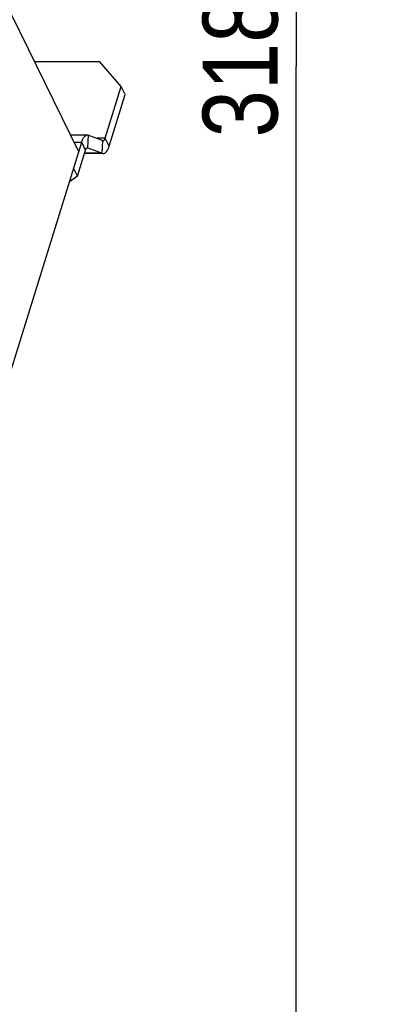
# Model space of a CAD drawing. Header units: millimetres. Extents: x 0 to 420, y 0 to 297.
# Tile 161 of 180: x 204 to 222, y 159 to 205. Entities that reach past the tile are written whole.
import ezdxf

# ---------------------------------------------------------------- set-up
doc = ezdxf.new("R2010")
doc.units = ezdxf.units.MM
doc.header["$LTSCALE"] = 23.1
doc.layers.get('0').update_dxf_attribs({"linetype": 'CONTINUOUS'})
doc.layers.add('ASSI', color=7, linetype='CONTINUOUS')
doc.styles.get("Standard").update_dxf_attribs({"font": 'txt', "width": 0.85})
doc.dimstyles.new('DIMSTYLE_5', dxfattribs={"dimtxt": 3.5, "dimasz": 3.5, "dimexe": 0.18, "dimexo": 0.0625, "dimgap": 0.09, "dimtad": 1, "dimdec": 3, "dimlfac": 2, "dimdsep": 46, "dimtxsty": 'STANDARD', "dimblk": '_FILLED', "dimblk1": '_FILLED', "dimblk2": '_FILLED', "dimcen": 0.09, "dimadec": 0, "dimazin": 0, "dimtp": 0.001, "dimtm": 0.001, "dimtfac": 1, "dimtdec": 3, "dimtofl": 0, "dimtmove": 0, "dimatfit": 3, "dimldrblk": '_FILLED', "dimfxl": 1, "dimtolj": 1, "dimarcsym": 0})

# ---------------------------------------------------------------- blocks, each defined once
blk = doc.blocks.new('_FILLED')
at = {"color": 0, "linetype": 'BYBLOCK'}
blk.add_solid([(0, 0), (-1, 0.143), (-1, -0.143)], dxfattribs=at)
blk = doc.blocks.new('*D7')
at = {"color": 2, "linetype": 'CONTINUOUS'}
for p, q in [((223.504, 282.2), (216.366, 282.2)), ((217.366, 282.2), (217.366, 202.7)), ((217.366, 123.2), (217.366, 202.7)), ((223.277, 123.2), (216.366, 123.2))]:
    blk.add_line(p, q, dxfattribs=at)
at = {"color": 2, "linetype": 'CONTINUOUS', "xscale": 3.5, "yscale": 3.5, "zscale": 3.5}
for p, rotation in [((217.366, 282.2), 90), ((217.366, 123.2), 270)]:
    blk.add_blockref('_FILLED', p, dxfattribs=dict(at, rotation=rotation))
at = {"color": 2, "linetype": 'CONTINUOUS', "insert": (212.991, 202.7), "char_height": 3.5, "width": 7.25, "attachment_point": 2, "rotation": 90, "line_spacing_factor": 0.9}
blk.add_mtext('318', dxfattribs=at)

msp = doc.modelspace()

# ---------------------------------------------------------------- linework, layer by layer
at = {"color": 7, "linetype": 'CONTINUOUS'}
msp.add_line((207.200243, 198.717528), (201.315986, 210.708384), dxfattribs=at)
at = {"layer": 'ASSI', "color": 7, "linetype": 'CONTINUOUS'}
for p, q in [((205.130804, 202.934602), (208.165807, 202.934602)), ((209.184299, 201.759611), (208.165807, 202.934602)), ((208.438642, 199.346663), (209.184299, 201.759611)), ((209.367325, 201.386645), (209.184299, 201.759611)), ((203.813809, 187.759023), (207.336856, 199.159606)), ((206.816185, 199.500157), (207.611394, 199.500157)), ((207.662797, 199.490424), (208.329995, 199.23639)), ((207.143623, 197.569068), (206.960598, 197.942034))]:
    msp.add_line(p, q, dxfattribs=at)
at = {"layer": 'ASSI', "color": 3, "linetype": 'CONTINUOUS'}
for p, q in [((208.621667, 198.973697), (209.367325, 201.386645)), ((207.143623, 197.569068), (207.519881, 198.78664)), ((207.628528, 198.896913), (208.295726, 198.642879)), ((208.295726, 198.633146), (207.472448, 198.633146)), ((207.143623, 197.569068), (206.766951, 197.315392))]:
    msp.add_line(p, q, dxfattribs=at)
at = {"layer": 'ASSI', "color": 9, "linetype": 'CONTINUOUS'}
for p, q in [((206.983303, 199.159606), (207.336856, 199.159606)), ((207.519881, 198.78664), (207.336856, 199.159606)), ((207.628528, 198.896913), (207.662797, 199.490424)), ((208.438642, 199.346663), (208.040373, 199.346663)), ((208.295726, 198.642879), (208.329995, 199.23639)), ((208.621667, 198.973697), (208.438642, 199.346663)), ((207.611109, 198.896913), (207.628528, 198.896913)), ((208.295726, 198.642879), (207.475455, 198.642879))]:
    msp.add_line(p, q, dxfattribs=at)
at = {"layer": 'ASSI', "color": 7, "linetype": 'CONTINUOUS'}
msp.add_arc((208.079858, 199.45702), 0.375372, 338.6384697, 342.9027922, dxfattribs=at)
at = {"layer": 'ASSI', "color": 3, "linetype": 'CONTINUOUS'}
msp.add_arc((208.346765, 198.774442), 0.141219, 270.4622156, 282.4854553, dxfattribs=at)
at = {"layer": 'ASSI', "color": 7, "linetype": 'CONTINUOUS'}
for points, knots in [([(207.336856, 199.159606), (207.351911, 199.208326), (207.38565, 199.296366), (207.458869, 199.42678), (207.551654, 199.499643), (207.61054, 199.500073)], [0, 0, 0, 0, 0.335295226, 0.612794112, 1, 1, 1, 1]), ([(208.347388, 199.233173), (208.355176, 199.233226), (208.396559, 199.245524), (208.417172, 199.28904), (208.429443, 199.32029)], [0, 0, 0, 0, 0.188310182, 1, 1, 1, 1])]:
    msp.add_open_spline(points, degree=3, knots=knots, dxfattribs=at)
for points in [[(207.61054, 199.500073), (207.628253, 199.500203), (207.646243, 199.496727), (207.662797, 199.490424)], [(208.329995, 199.23639), (208.335505, 199.234292), (208.341492, 199.233134), (208.347388, 199.233173)]]:
    msp.add_open_spline(points, degree=3, dxfattribs=at)
at = {"layer": 'ASSI', "color": 3, "linetype": 'CONTINUOUS'}
for points, knots in [([(207.519881, 198.78664), (207.5249, 198.80288), (207.540842, 198.847276), (207.578369, 198.89989), (207.611109, 198.900129)], [0, 0, 0, 0, 0.341744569, 1, 1, 1, 1]), ([(208.377296, 198.636563), (208.432925, 198.648836), (208.545738, 198.759043), (208.596338, 198.891733), (208.621667, 198.973697)], [0, 0, 0, 0, 0.399054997, 1, 1, 1, 1])]:
    msp.add_open_spline(points, degree=3, knots=knots, dxfattribs=at)
for points in [[(207.611109, 198.900129), (207.617013, 198.900172), (207.62301, 198.899014), (207.628528, 198.896913)], [(208.295726, 198.642879), (208.312256, 198.636585), (208.330217, 198.633109), (208.347904, 198.633228)]]:
    msp.add_open_spline(points, degree=3, dxfattribs=at)

# ---------------------------------------------------------------- dimensions: what is measured, and where the dimension line sits
at = {"color": 2, "linetype": 'CONTINUOUS'}
dim = msp.add_linear_dim(base=(217.365673, 123.200335), p1=(223.504431, 282.200335), p2=(223.277069, 123.200335), angle=270, dimstyle='DIMSTYLE_5', dxfattribs=at)
dim.commit()
dim.dimension.update_dxf_attribs({"geometry": '*D7', "text_midpoint": (216.36494, 199.459597), "dimtype": 160})

doc.saveas('drawing.dxf')
